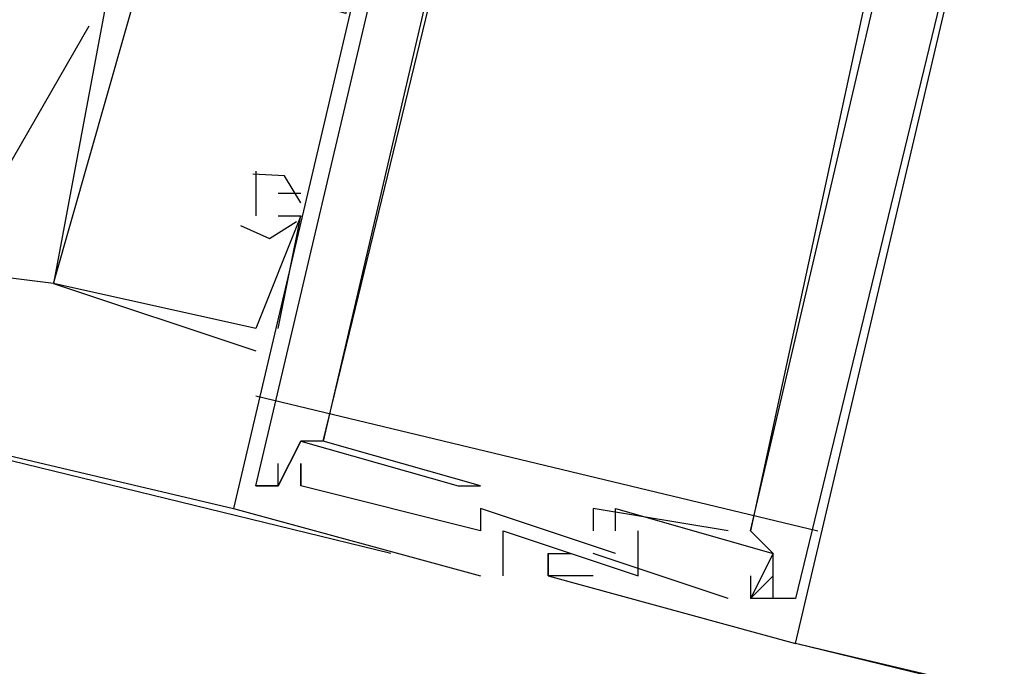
# Model space of a CAD drawing. Header units: feet. Extents: x -79 to 198, y -22 to 181.
# Tile 82 of 92: x 85.06 to 85.644, y 150.151 to 150.534. Entities that reach past the tile are written whole.
import ezdxf

# ---------------------------------------------------------------- set-up
doc = ezdxf.new("R2010")
doc.units = ezdxf.units.FT
doc.layers.add('A-LINEA', color=7, linetype='CONTINUOUS')

msp = doc.modelspace()

# ---------------------------------------------------------------- linework, layer by layer
at = {"layer": 'A-LINEA'}
for p, q in [((76.6133, 152.2711), (85.1867, 150.2444)), ((85.0473, 150.4371), (85.1011, 150.5305)), ((85.2, 150.4444), (85.2, 150.4444)), ((85.2, 150.4444), (85.2, 150.4444)), ((85.2, 150.4444), (85.2, 150.4444)), ((85.2, 150.4311), (85.2, 150.4311)), ((85.2, 150.4311), (85.2, 150.4311)), ((85.2, 150.4311), (85.2, 150.4311)), ((85.2267, 150.4311), (85.2133, 150.4311)), ((85.2133, 150.4311), (85.2133, 150.4311)), ((85.2267, 150.4311), (85.2133, 150.4311)), ((85.2133, 150.4311), (85.2133, 150.4311)), ((85.2267, 150.4311), (85.2133, 150.4311)), ((85.2133, 150.4311), (85.2133, 150.4311)), ((85.2267, 150.4311), (85.2267, 150.4311)), ((85.2267, 150.4311), (85.2267, 150.4311)), ((85.2267, 150.4311), (85.2267, 150.4311)), ((85.2, 150.4178), (85.2, 150.4178)), ((85.2, 150.4178), (85.2, 150.4178)), ((85.2, 150.4178), (85.2, 150.4178)), ((85.2133, 150.3511), (85.2267, 150.4178)), ((85.2133, 150.4178), (85.2133, 150.4178)), ((85.2133, 150.3511), (85.2267, 150.4178)), ((85.2133, 150.4178), (85.2133, 150.4178)), ((85.2133, 150.3511), (85.2267, 150.4178)), ((85.2133, 150.4178), (85.2133, 150.4178)), ((85.2267, 150.4178), (85.2267, 150.4178)), ((85.2267, 150.4178), (85.2267, 150.4178)), ((85.2267, 150.4178), (85.2267, 150.4178)), ((85.2267, 150.4178), (85.2267, 150.4178)), ((85.2267, 150.4178), (85.2267, 150.4178)), ((85.2267, 150.4178), (85.2267, 150.4178)), ((85.08, 150.3778), (84.9733, 150.3911)), ((85.08, 150.3778), (85.08, 150.3778)), ((85.08, 150.3778), (85.2, 150.3378)), ((85.08, 150.3778), (85.08, 150.3778)), ((85.08, 150.3778), (85.08, 150.3778)), ((85.08, 150.3778), (85.08, 150.3778)), ((85.08, 150.3778), (85.2, 150.3378)), ((85.08, 150.3778), (85.08, 150.3778)), ((85.08, 150.3778), (85.08, 150.3778)), ((85.08, 150.3778), (85.08, 150.3778)), ((85.08, 150.3778), (85.2, 150.3378)), ((85.08, 150.3778), (85.08, 150.3778)), ((85.08, 150.3778), (85.08, 150.3778)), ((85.2, 150.3511), (85.2, 150.3511)), ((85.2, 150.3511), (85.2, 150.3511)), ((85.2, 150.3511), (85.2, 150.3511)), ((85.2133, 150.3511), (85.2133, 150.3511)), ((85.2133, 150.3511), (85.2133, 150.3511)), ((85.2133, 150.3511), (85.2133, 150.3511)), ((85.28, 150.2178), (84.7867, 150.3378)), ((85.2, 150.3378), (85.2, 150.3378)), ((85.2, 150.3378), (85.2, 150.3378)), ((85.2, 150.3378), (85.2, 150.3378)), ((85.2, 150.3111), (85.5333, 150.2311)), ((85.2267, 150.2844), (85.2267, 150.2844)), ((85.2267, 150.2844), (85.2267, 150.2844)), ((85.2267, 150.2844), (85.2267, 150.2844)), ((85.2267, 150.2844), (85.2267, 150.2844)), ((85.2267, 150.2844), (85.2267, 150.2844)), ((85.2267, 150.2844), (85.2267, 150.2844)), ((85.24, 150.2844), (85.24, 150.2844)), ((85.24, 150.2844), (85.24, 150.2844)), ((85.24, 150.2844), (85.24, 150.2844)), ((85.24, 150.2844), (85.24, 150.2844)), ((85.24, 150.2844), (85.24, 150.2844)), ((85.24, 150.2844), (85.24, 150.2844)), ((85.2533, 150.2844), (85.2533, 150.2844)), ((85.2533, 150.2844), (85.2533, 150.2844)), ((85.2533, 150.2844), (85.2533, 150.2844)), ((85.2133, 150.2711), (85.2133, 150.2711)), ((85.2133, 150.2711), (85.2133, 150.2711)), ((85.2133, 150.2711), (85.2133, 150.2711)), ((85.2267, 150.2711), (85.2267, 150.2711)), ((85.2267, 150.2711), (85.2267, 150.2711)), ((85.2267, 150.2711), (85.2267, 150.2711)), ((85.2, 150.2578), (85.2, 150.2578)), ((85.2, 150.2578), (85.2, 150.2578)), ((85.2, 150.2578), (85.2, 150.2578)), ((85.2, 150.2578), (85.2, 150.2578)), ((85.2, 150.2578), (85.2, 150.2578)), ((85.2, 150.2578), (85.2, 150.2578)), ((85.2133, 150.2578), (85.2133, 150.2578)), ((85.2133, 150.2578), (85.2133, 150.2578)), ((85.2133, 150.2578), (85.2133, 150.2578)), ((85.2133, 150.2578), (85.2133, 150.2578)), ((85.2133, 150.2578), (85.2133, 150.2578)), ((85.2133, 150.2578), (85.2133, 150.2578)), ((85.2133, 150.2578), (85.2133, 150.2578)), ((85.2133, 150.2578), (85.2133, 150.2578)), ((85.2133, 150.2578), (85.2133, 150.2578)), ((85.2267, 150.2578), (85.2267, 150.2578)), ((85.2267, 150.2578), (85.2267, 150.2578)), ((85.2267, 150.2578), (85.2267, 150.2578)), ((85.2267, 150.2578), (85.2267, 150.2578)), ((85.2267, 150.2578), (85.2267, 150.2578)), ((85.2267, 150.2578), (85.2267, 150.2578)), ((85.32, 150.2578), (85.32, 150.2578)), ((85.32, 150.2578), (85.32, 150.2578)), ((85.32, 150.2578), (85.32, 150.2578)), ((85.3333, 150.2578), (85.3333, 150.2578)), ((85.3333, 150.2578), (85.3333, 150.2578)), ((85.3333, 150.2578), (85.3333, 150.2578)), ((85.1867, 150.2444), (85.1867, 150.2444)), ((85.1867, 150.2444), (85.1867, 150.2444)), ((85.1867, 150.2444), (85.1867, 150.2444)), ((85.3333, 150.2444), (85.3333, 150.2444)), ((85.3333, 150.2444), (85.3333, 150.2444)), ((85.3333, 150.2444), (85.3333, 150.2444)), ((85.4, 150.2444), (85.4, 150.2444)), ((85.4, 150.2444), (85.4, 150.2444)), ((85.4, 150.2444), (85.4, 150.2444)), ((85.4133, 150.2444), (85.4133, 150.2444)), ((85.4133, 150.2444), (85.4133, 150.2444)), ((85.4133, 150.2444), (85.4133, 150.2444)), ((85.3333, 150.2311), (85.3333, 150.2311)), ((85.3333, 150.2311), (85.3333, 150.2311)), ((85.3333, 150.2311), (85.3333, 150.2311)), ((85.3467, 150.2311), (85.3467, 150.2311)), ((85.3467, 150.2311), (85.3467, 150.2311)), ((85.3467, 150.2311), (85.3467, 150.2311)), ((85.4, 150.2311), (85.4, 150.2311)), ((85.4, 150.2311), (85.4, 150.2311)), ((85.4, 150.2311), (85.4, 150.2311)), ((85.4133, 150.2311), (85.4133, 150.2311)), ((85.4133, 150.2311), (85.4133, 150.2311)), ((85.4133, 150.2311), (85.4133, 150.2311)), ((85.4133, 150.2311), (85.4133, 150.2311)), ((85.4133, 150.2311), (85.4133, 150.2311)), ((85.4133, 150.2311), (85.4133, 150.2311)), ((85.4267, 150.2311), (85.4267, 150.2311)), ((85.4267, 150.2311), (85.4267, 150.2311)), ((85.4267, 150.2311), (85.4267, 150.2311)), ((85.48, 150.2311), (85.48, 150.2311)), ((85.48, 150.2311), (85.48, 150.2311)), ((85.48, 150.2311), (85.48, 150.2311)), ((85.4933, 150.2311), (85.4933, 150.2311)), ((85.4933, 150.2311), (85.4933, 150.2311)), ((85.4933, 150.2311), (85.4933, 150.2311)), ((85.4933, 150.2311), (85.4933, 150.2311)), ((85.4933, 150.2311), (85.4933, 150.2311)), ((85.4933, 150.2311), (85.4933, 150.2311)), ((85.3733, 150.2178), (85.3733, 150.2178)), ((85.3733, 150.2178), (85.3733, 150.2178)), ((85.3733, 150.2178), (85.3733, 150.2178)), ((85.3733, 150.2178), (85.3733, 150.2178)), ((85.3733, 150.2178), (85.3733, 150.2178)), ((85.3733, 150.2178), (85.3733, 150.2178)), ((85.3867, 150.2178), (85.3867, 150.2178)), ((85.3867, 150.2178), (85.3867, 150.2178)), ((85.3867, 150.2178), (85.3867, 150.2178)), ((85.48, 150.1911), (85.4, 150.2178)), ((85.4, 150.2178), (85.4, 150.2178)), ((85.48, 150.1911), (85.4, 150.2178)), ((85.4, 150.2178), (85.4, 150.2178)), ((85.48, 150.1911), (85.4, 150.2178)), ((85.4, 150.2178), (85.4, 150.2178)), ((85.4133, 150.2178), (85.4133, 150.2178)), ((85.4133, 150.2178), (85.4133, 150.2178)), ((85.4133, 150.2178), (85.4133, 150.2178)), ((85.5067, 150.2178), (85.5067, 150.2178)), ((85.5067, 150.2178), (85.5067, 150.2178)), ((85.5067, 150.2178), (85.5067, 150.2178)), ((85.5067, 150.2178), (85.5067, 150.2178)), ((85.5067, 150.2178), (85.5067, 150.2178)), ((85.5067, 150.2178), (85.5067, 150.2178)), ((85.3333, 150.2044), (85.3333, 150.2044)), ((85.3333, 150.2044), (85.3333, 150.2044)), ((85.3333, 150.2044), (85.3333, 150.2044)), ((85.3467, 150.2044), (85.3467, 150.2044)), ((85.3467, 150.2044), (85.3467, 150.2044)), ((85.3467, 150.2044), (85.3467, 150.2044)), ((85.3733, 150.2044), (85.3733, 150.2044)), ((85.3733, 150.2044), (85.3733, 150.2044)), ((85.3733, 150.2044), (85.3733, 150.2044)), ((85.3733, 150.2044), (85.3733, 150.2044)), ((85.3733, 150.2044), (85.3733, 150.2044)), ((85.3733, 150.2044), (85.3733, 150.2044)), ((85.4, 150.2044), (85.4, 150.2044)), ((85.4, 150.2044), (85.4, 150.2044)), ((85.4, 150.2044), (85.4, 150.2044)), ((85.4267, 150.2044), (85.4267, 150.2044)), ((85.4267, 150.2044), (85.4267, 150.2044)), ((85.4267, 150.2044), (85.4267, 150.2044)), ((85.4933, 150.2044), (85.4933, 150.1911)), ((85.4933, 150.2044), (85.4933, 150.2044)), ((85.4933, 150.2044), (85.4933, 150.1911)), ((85.4933, 150.2044), (85.4933, 150.2044)), ((85.4933, 150.2044), (85.4933, 150.1911)), ((85.4933, 150.2044), (85.4933, 150.2044)), ((85.5067, 150.2044), (85.5067, 150.2044)), ((85.5067, 150.2044), (85.5067, 150.2044)), ((85.5067, 150.2044), (85.5067, 150.2044)), ((85.48, 150.1911), (85.48, 150.1911)), ((85.48, 150.1911), (85.48, 150.1911)), ((85.48, 150.1911), (85.48, 150.1911)), ((85.4933, 150.1911), (85.4933, 150.1911)), ((85.4933, 150.1911), (85.4933, 150.1911)), ((85.4933, 150.1911), (85.4933, 150.1911)), ((85.4933, 150.1911), (85.4933, 150.1911)), ((85.4933, 150.1911), (85.4933, 150.1911)), ((85.4933, 150.1911), (85.4933, 150.1911)), ((85.4933, 150.1911), (85.4933, 150.1911)), ((85.4933, 150.1911), (85.4933, 150.1911)), ((85.4933, 150.1911), (85.4933, 150.1911)), ((85.5067, 150.1911), (85.5067, 150.1911)), ((85.5067, 150.1911), (85.5067, 150.1911)), ((85.5067, 150.1911), (85.5067, 150.1911)), ((86.0133, 150.0444), (85.52, 150.1644)), ((89.8667, 149.1378), (85.52, 150.1644)), ((85.52, 150.1644), (85.52, 150.1644)), ((85.52, 150.1644), (85.52, 150.1644)), ((85.52, 150.1644), (85.52, 150.1644))]:
    msp.add_line(p, q, dxfattribs=at)
for points in [[(85.36, 150.9244), (85.3467, 150.9244), (85.1867, 150.2444), (85.3333, 150.2044)], [(85.36, 150.9244), (85.3467, 150.9244), (85.1867, 150.2444), (85.3333, 150.2044)], [(85.36, 150.9244), (85.3467, 150.9244), (85.1867, 150.2444), (85.3333, 150.2044)], [(85.3733, 150.2178), (85.3733, 150.2044), (85.52, 150.1644), (85.68, 150.8444)], [(85.3733, 150.2178), (85.3733, 150.2044), (85.52, 150.1644), (85.68, 150.8444)], [(85.3733, 150.2178), (85.3733, 150.2044), (85.52, 150.1644), (85.68, 150.8444)], [(85.24, 150.2844), (85.36, 150.7778), (85.4533, 150.7644), (85.4533, 150.7644), (85.44, 150.7778), (85.44, 150.7644), (85.36, 150.7911), (85.3333, 150.8044)], [(85.24, 150.2844), (85.36, 150.7778), (85.4533, 150.7644), (85.4533, 150.7644), (85.44, 150.7778), (85.44, 150.7644), (85.36, 150.7911), (85.3333, 150.8044)], [(85.24, 150.2844), (85.36, 150.7778), (85.4533, 150.7644), (85.4533, 150.7644), (85.44, 150.7778), (85.44, 150.7644), (85.36, 150.7911), (85.3333, 150.8044)], [(85.6133, 150.7244), (85.64, 150.7244), (85.6133, 150.7378), (85.6, 150.7244), (85.5333, 150.7511), (85.52, 150.7511), (85.52, 150.7511), (85.6, 150.7244), (85.4933, 150.2311)], [(85.6133, 150.7244), (85.64, 150.7244), (85.6133, 150.7378), (85.6, 150.7244), (85.5333, 150.7511), (85.52, 150.7511), (85.52, 150.7511), (85.6, 150.7244), (85.4933, 150.2311)], [(85.6133, 150.7244), (85.64, 150.7244), (85.6133, 150.7378), (85.6, 150.7244), (85.5333, 150.7511), (85.52, 150.7511), (85.52, 150.7511), (85.6, 150.7244), (85.4933, 150.2311)], [(85.5867, 150.7511), (85.5867, 150.7378), (85.64, 150.7244), (85.6267, 150.6444), (85.6, 150.6444), (85.6, 150.6311), (85.6, 150.6444), (85.6267, 150.6311), (85.52, 150.1911)], [(85.5867, 150.7511), (85.5867, 150.7378), (85.64, 150.7244), (85.6267, 150.6444), (85.6, 150.6444), (85.6, 150.6311), (85.6, 150.6444), (85.6267, 150.6311), (85.52, 150.1911)], [(85.5867, 150.7511), (85.5867, 150.7378), (85.64, 150.7244), (85.6267, 150.6444), (85.6, 150.6444), (85.6, 150.6311), (85.6, 150.6444), (85.6267, 150.6311), (85.52, 150.1911)], [(85.2133, 150.2578), (85.2, 150.2578), (85.3067, 150.7111), (85.3333, 150.7111)], [(85.2133, 150.2578), (85.2, 150.2578), (85.3067, 150.7111), (85.3333, 150.7111)], [(85.2133, 150.2578), (85.2, 150.2578), (85.3067, 150.7111), (85.3333, 150.7111)], [(85.32, 150.7111), (85.32, 150.6978), (85.3333, 150.6844), (85.24, 150.2844), (85.2267, 150.2844), (85.2133, 150.2578), (85.2133, 150.2711)], [(85.32, 150.7111), (85.32, 150.6978), (85.3333, 150.6844), (85.24, 150.2844), (85.2267, 150.2844), (85.2133, 150.2578), (85.2133, 150.2711)], [(85.32, 150.7111), (85.32, 150.6978), (85.3333, 150.6844), (85.24, 150.2844), (85.2267, 150.2844), (85.2133, 150.2578), (85.2133, 150.2711)], [(85.5067, 150.1911), (85.5067, 150.2178), (85.4933, 150.2311), (85.5867, 150.6311), (85.6, 150.6178)], [(85.5067, 150.1911), (85.5067, 150.2178), (85.4933, 150.2311), (85.5867, 150.6311), (85.6, 150.6178)], [(85.5067, 150.1911), (85.5067, 150.2178), (85.4933, 150.2311), (85.5867, 150.6311), (85.6, 150.6178)], [(85.2533, 150.5778), (85.2533, 150.5378), (85.16, 150.5644), (85.16, 150.5778), (85.1467, 150.5778), (85.16, 150.5778), (85.1333, 150.5778), (85.12, 150.5911), (85.08, 150.3778)], [(85.2533, 150.5778), (85.2533, 150.5378), (85.16, 150.5644), (85.16, 150.5778), (85.1467, 150.5778), (85.16, 150.5778), (85.1333, 150.5778), (85.12, 150.5911), (85.08, 150.3778)], [(85.2533, 150.5778), (85.2533, 150.5378), (85.16, 150.5644), (85.16, 150.5778), (85.1467, 150.5778), (85.16, 150.5778), (85.1333, 150.5778), (85.12, 150.5911), (85.08, 150.3778)], [(85.2133, 150.4178), (85.2267, 150.4178), (85.2, 150.3511), (85.08, 150.3778), (85.1333, 150.5644), (85.1467, 150.5644)], [(85.2133, 150.4178), (85.2267, 150.4178), (85.2, 150.3511), (85.08, 150.3778), (85.1333, 150.5644), (85.1467, 150.5644)], [(85.2133, 150.4178), (85.2267, 150.4178), (85.2, 150.3511), (85.08, 150.3778), (85.1333, 150.5644), (85.1467, 150.5644)], [(85.2266, 150.4255), (85.217, 150.4416), (85.1982, 150.4426)], [(85.2266, 150.4255), (85.217, 150.4416), (85.1982, 150.4426)], [(85.2266, 150.4255), (85.217, 150.4416), (85.1982, 150.4426)], [(85.2, 150.4444), (85.2, 150.4311), (85.2, 150.4311), (85.2, 150.4178)], [(85.2, 150.4444), (85.2, 150.4311), (85.2, 150.4311), (85.2, 150.4178)], [(85.2, 150.4444), (85.2, 150.4311), (85.2, 150.4311), (85.2, 150.4178)], [(85.191, 150.4121), (85.2082, 150.4045), (85.2241, 150.4146)], [(85.191, 150.4121), (85.2082, 150.4045), (85.2241, 150.4146)], [(85.191, 150.4121), (85.2082, 150.4045), (85.2241, 150.4146)], [(85.2, 150.2578), (85.2133, 150.2578), (85.2267, 150.2844), (85.32, 150.2578), (85.3333, 150.2578), (85.24, 150.2844)], [(85.2, 150.2578), (85.2133, 150.2578), (85.2267, 150.2844), (85.32, 150.2578), (85.3333, 150.2578), (85.24, 150.2844)], [(85.2, 150.2578), (85.2133, 150.2578), (85.2267, 150.2844), (85.32, 150.2578), (85.3333, 150.2578), (85.24, 150.2844)], [(85.4133, 150.2178), (85.3333, 150.2444), (85.3333, 150.2311), (85.2267, 150.2578), (85.2267, 150.2711), (85.2267, 150.2578)], [(85.4133, 150.2178), (85.3333, 150.2444), (85.3333, 150.2311), (85.2267, 150.2578), (85.2267, 150.2711), (85.2267, 150.2578)], [(85.4133, 150.2178), (85.3333, 150.2444), (85.3333, 150.2311), (85.2267, 150.2578), (85.2267, 150.2711), (85.2267, 150.2578)], [(85.48, 150.2311), (85.4, 150.2444), (85.4, 150.2311)], [(85.48, 150.2311), (85.4, 150.2444), (85.4, 150.2311)], [(85.48, 150.2311), (85.4, 150.2444), (85.4, 150.2311)], [(85.4133, 150.2311), (85.4133, 150.2444), (85.5067, 150.2178), (85.4933, 150.1911)], [(85.4133, 150.2311), (85.4133, 150.2444), (85.5067, 150.2178), (85.4933, 150.1911)], [(85.4133, 150.2311), (85.4133, 150.2444), (85.5067, 150.2178), (85.4933, 150.1911)], [(85.3467, 150.2044), (85.3467, 150.2311), (85.4267, 150.2044), (85.4267, 150.2311)], [(85.3467, 150.2044), (85.3467, 150.2311), (85.4267, 150.2044), (85.4267, 150.2311)], [(85.3467, 150.2044), (85.3467, 150.2311), (85.4267, 150.2044), (85.4267, 150.2311)], [(85.4, 150.2044), (85.3733, 150.2044), (85.3733, 150.2178), (85.3867, 150.2178)], [(85.4, 150.2044), (85.3733, 150.2044), (85.3733, 150.2178), (85.3867, 150.2178)], [(85.4, 150.2044), (85.3733, 150.2044), (85.3733, 150.2178), (85.3867, 150.2178)], [(85.52, 150.1911), (85.4933, 150.1911), (85.5067, 150.2044)], [(85.52, 150.1911), (85.4933, 150.1911), (85.5067, 150.2044)], [(85.52, 150.1911), (85.4933, 150.1911), (85.5067, 150.2044)]]:
    msp.add_lwpolyline(points, dxfattribs=at)

doc.saveas('drawing.dxf')
